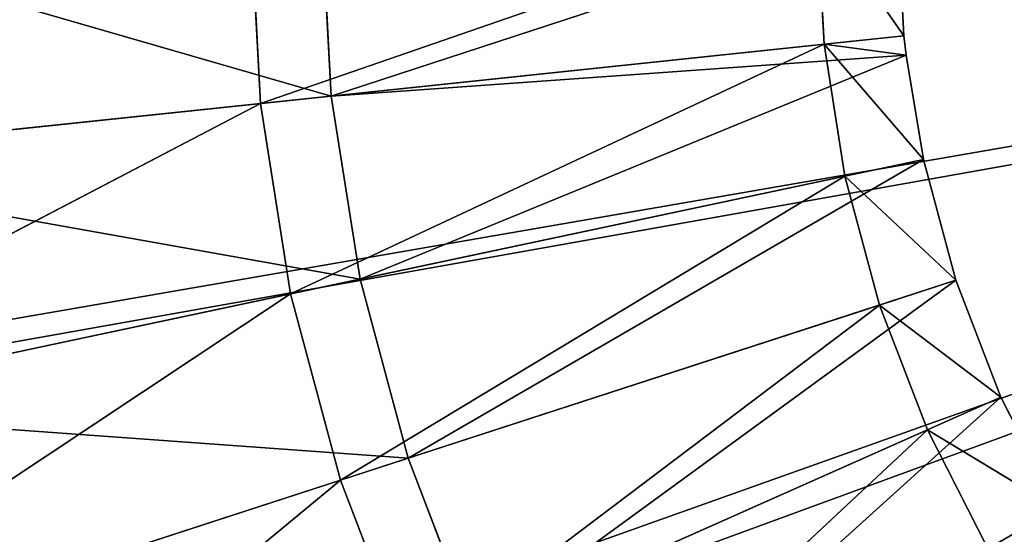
# Model space of a CAD drawing. Extents: x 444 to 584, y 0 to 210.
# Tile 96 of 256: x 505.35 to 509.24, y 67.54 to 69.57. Entities that reach past the tile are written whole.
import ezdxf

# ---------------------------------------------------------------- set-up
doc = ezdxf.new("R2010")
doc.units = 0
doc.header["$LTSCALE"] = 25.4
doc.layers.get('0').update_dxf_attribs({"color": 13, "linetype": 'CONTINUOUS'})

# ---------------------------------------------------------------- blocks, each defined once
blk = doc.blocks.new('DOT-9378-8826_STL')
at = {"color": 250}
for p, q in [((65.8102, 107.8233, 140.527), (63.583, 107.5719, 140.7611)), ((65.8102, 107.8233, 140.527), (63.583, 107.5719, 140.7611)), ((65.7826, 107.8233, 140), (63.583, 107.5719, 140.7611)), ((65.7826, 107.8233, 140), (63.583, 107.5719, 140.7611)), ((65.8928, 107.8233, 141.0482), (63.7022, 107.5719, 141.5138)), ((65.8928, 107.8233, 141.0482), (63.7022, 107.5719, 141.5138)), ((65.8102, 107.8233, 140.527), (63.7022, 107.5719, 141.5138)), ((65.8102, 107.8233, 140.527), (63.7022, 107.5719, 141.5138)), ((66.0294, 107.8233, 141.5579), (63.8995, 107.5719, 142.2499)), ((66.0294, 107.8233, 141.5579), (63.8995, 107.5719, 142.2499)), ((65.8928, 107.8233, 141.0482), (63.8995, 107.5719, 142.2499)), ((65.8928, 107.8233, 141.0482), (63.8995, 107.5719, 142.2499)), ((66.2185, 107.8233, 142.0505), (64.1726, 107.5719, 142.9614)), ((66.2185, 107.8233, 142.0505), (64.1726, 107.5719, 142.9614)), ((66.0294, 107.8233, 141.5579), (64.1726, 107.5719, 142.9614)), ((66.0294, 107.8233, 141.5579), (64.1726, 107.5719, 142.9614)), ((66.2185, 107.8233, 142.0505), (64.5186, 107.5719, 143.6404)), ((66.2185, 107.8233, 142.0505), (64.5186, 107.5719, 143.6404)), ((66.1258, 107.8274, 140.4938), (65.7826, 107.8233, 140)), ((66.1258, 107.8274, 140.4938), (65.7826, 107.8233, 140)), ((65.8102, 107.8233, 140.527), (65.7826, 107.8233, 140)), ((65.8102, 107.8233, 140.527), (65.7826, 107.8233, 140)), ((66.1258, 107.8274, 140.4938), (65.8102, 107.8233, 140.527)), ((65.8102, 107.8233, 140.527), (66.1343, 107.8274, 140.5694)), ((66.2031, 107.8274, 140.9822), (65.8102, 107.8233, 140.527)), ((66.2031, 107.8274, 140.9822), (65.8102, 107.8233, 140.527)), ((65.8102, 107.8233, 140.527), (66.1343, 107.8274, 140.5694)), ((66.1258, 107.8274, 140.4938), (65.8102, 107.8233, 140.527)), ((65.8928, 107.8233, 141.0482), (65.8102, 107.8233, 140.527)), ((65.8928, 107.8233, 141.0482), (65.8102, 107.8233, 140.527)), ((66.3311, 107.8274, 141.4598), (65.8928, 107.8233, 141.0482)), ((66.3311, 107.8274, 141.4598), (65.8928, 107.8233, 141.0482)), ((66.2031, 107.8274, 140.9822), (65.8928, 107.8233, 141.0482)), ((66.2031, 107.8274, 140.9822), (65.8928, 107.8233, 141.0482)), ((66.0294, 107.8233, 141.5579), (65.8928, 107.8233, 141.0482)), ((66.0294, 107.8233, 141.5579), (65.8928, 107.8233, 141.0482)), ((66.5083, 107.8274, 141.9214), (66.0294, 107.8233, 141.5579)), ((66.5083, 107.8274, 141.9214), (66.0294, 107.8233, 141.5579)), ((66.3311, 107.8274, 141.4598), (66.0294, 107.8233, 141.5579)), ((66.3311, 107.8274, 141.4598), (66.0294, 107.8233, 141.5579)), ((66.2185, 107.8233, 142.0505), (66.0294, 107.8233, 141.5579)), ((66.2185, 107.8233, 142.0505), (66.0294, 107.8233, 141.5579)), ((66.0999, 107.8274, 140), (66.1258, 106.8274, 140.4938)), ((66.0999, 107.8274, 140), (66.1258, 106.8274, 140.4938)), ((66.0999, 107.8274, 140), (66.1258, 107.8274, 140.4938)), ((66.0999, 107.8274, 140), (66.1258, 107.8274, 140.4938)), ((66.1258, 107.8274, 140.4938), (66.1258, 106.8274, 140.4938)), ((66.1258, 107.8274, 140.4938), (66.1258, 106.8274, 140.4938)), ((66.1258, 107.8274, 140.4938), (66.1343, 106.8274, 140.5694)), ((66.1258, 107.8274, 140.4938), (66.1343, 106.8274, 140.5694)), ((66.1258, 107.8274, 140.4938), (66.1343, 107.8274, 140.5694)), ((66.1258, 107.8274, 140.4938), (66.1343, 107.8274, 140.5694)), ((66.1343, 107.8274, 140.5694), (66.1343, 106.8274, 140.5694)), ((66.1343, 107.8274, 140.5694), (66.1343, 106.8274, 140.5694)), ((66.1343, 107.8274, 140.5694), (66.2031, 106.8274, 140.9822)), ((66.1343, 107.8274, 140.5694), (66.2031, 106.8274, 140.9822)), ((66.1343, 107.8274, 140.5694), (66.2031, 107.8274, 140.9822)), ((66.1343, 107.8274, 140.5694), (66.2031, 107.8274, 140.9822)), ((66.2031, 107.8274, 140.9822), (66.2031, 106.8274, 140.9822)), ((66.2031, 107.8274, 140.9822), (66.2031, 106.8274, 140.9822)), ((66.2031, 107.8274, 140.9822), (66.3311, 106.8274, 141.4598)), ((66.2031, 107.8274, 140.9822), (66.3311, 106.8274, 141.4598)), ((66.2031, 107.8274, 140.9822), (66.3311, 107.8274, 141.4598)), ((66.2031, 107.8274, 140.9822), (66.3311, 107.8274, 141.4598)), ((66.7328, 107.8274, 142.362), (66.2185, 107.8233, 142.0505)), ((66.7328, 107.8274, 142.362), (66.2185, 107.8233, 142.0505)), ((66.5083, 107.8274, 141.9214), (66.2185, 107.8233, 142.0505)), ((66.5083, 107.8274, 141.9214), (66.2185, 107.8233, 142.0505)), ((66.458, 107.8233, 142.5207), (66.2185, 107.8233, 142.0505)), ((66.458, 107.8233, 142.5207), (66.2185, 107.8233, 142.0505)), ((66.3311, 107.8274, 141.4598), (66.3311, 106.8274, 141.4598)), ((66.3311, 107.8274, 141.4598), (66.3311, 106.8274, 141.4598)), ((66.3311, 107.8274, 141.4598), (66.5083, 106.8274, 141.9214)), ((66.3311, 107.8274, 141.4598), (66.5083, 106.8274, 141.9214)), ((66.3311, 107.8274, 141.4598), (66.5083, 107.8274, 141.9214)), ((66.3311, 107.8274, 141.4598), (66.5083, 107.8274, 141.9214)), ((66.5083, 107.8274, 141.9214), (66.5083, 106.8274, 141.9214)), ((66.5083, 107.8274, 141.9214), (66.5083, 106.8274, 141.9214)), ((66.5083, 107.8274, 141.9214), (66.7328, 106.8274, 142.362)), ((66.5083, 107.8274, 141.9214), (66.7328, 106.8274, 142.362)), ((66.5083, 107.8274, 141.9214), (66.7328, 107.8274, 142.362)), ((66.5083, 107.8274, 141.9214), (66.7328, 107.8274, 142.362)), ((63.583, 107.5719, 140.7611), (60.9076, 106.8577, 141.0423)), ((63.583, 107.5719, 140.7611), (60.9076, 106.8577, 141.0423)), ((63.7022, 107.5719, 141.5138), (61.0709, 106.8577, 142.0731)), ((63.7022, 107.5719, 141.5138), (61.0709, 106.8577, 142.0731)), ((63.583, 107.5719, 140.7611), (61.0709, 106.8577, 142.0731)), ((63.583, 107.5719, 140.7611), (61.0709, 106.8577, 142.0731)), ((63.8995, 107.5719, 142.2499), (61.341, 106.8577, 143.0812)), ((63.8995, 107.5719, 142.2499), (61.341, 106.8577, 143.0812)), ((63.7022, 107.5719, 141.5138), (61.341, 106.8577, 143.0812)), ((63.7022, 107.5719, 141.5138), (61.341, 106.8577, 143.0812)), ((63.8995, 107.5719, 142.2499), (61.7151, 106.8577, 144.0555)), ((63.8995, 107.5719, 142.2499), (61.7151, 106.8577, 144.0555)), ((63.583, 107.5719, 140.7611), (63.5431, 107.5719, 140)), ((63.583, 107.5719, 140.7611), (63.5431, 107.5719, 140)), ((63.7022, 107.5719, 141.5138), (63.583, 107.5719, 140.7611)), ((63.7022, 107.5719, 141.5138), (63.583, 107.5719, 140.7611)), ((63.8995, 107.5719, 142.2499), (63.7022, 107.5719, 141.5138)), ((63.8995, 107.5719, 142.2499), (63.7022, 107.5719, 141.5138)), ((64.1726, 107.5719, 142.9614), (63.8995, 107.5719, 142.2499)), ((64.1726, 107.5719, 142.9614), (63.8995, 107.5719, 142.2499)), ((63.8623, 106.6075, 140.7317), (66.1343, 106.8274, 140.5694)), ((66.0999, 106.8274, 140), (63.8623, 106.6075, 140.7317)), ((66.0999, 106.8274, 140), (63.8623, 106.6075, 140.7317)), ((66.1258, 106.8274, 140.4938), (63.8623, 106.6075, 140.7317)), ((66.1258, 106.8274, 140.4938), (63.8623, 106.6075, 140.7317)), ((63.8623, 106.6075, 140.7317), (66.1343, 106.8274, 140.5694)), ((66.1343, 106.8274, 140.5694), (63.9769, 106.6075, 141.4554)), ((66.1343, 106.8274, 140.5694), (63.9769, 106.6075, 141.4554)), ((66.2031, 106.8274, 140.9822), (63.9769, 106.6075, 141.4554)), ((66.2031, 106.8274, 140.9822), (63.9769, 106.6075, 141.4554)), ((66.2031, 106.8274, 140.9822), (64.1666, 106.6075, 142.1631)), ((66.2031, 106.8274, 140.9822), (64.1666, 106.6075, 142.1631)), ((66.3311, 106.8274, 141.4598), (64.1666, 106.6075, 142.1631)), ((66.3311, 106.8274, 141.4598), (64.1666, 106.6075, 142.1631)), ((66.3311, 106.8274, 141.4598), (64.4291, 106.6075, 142.8472)), ((66.3311, 106.8274, 141.4598), (64.4291, 106.6075, 142.8472)), ((66.5083, 106.8274, 141.9214), (64.4291, 106.6075, 142.8472)), ((66.5083, 106.8274, 141.9214), (64.4291, 106.6075, 142.8472)), ((66.5083, 106.8274, 141.9214), (64.7618, 106.6075, 143.5)), ((66.5083, 106.8274, 141.9214), (64.7618, 106.6075, 143.5)), ((66.0999, 106.8274, 140), (66.1258, 106.8274, 140.4938)), ((66.0999, 106.8274, 140), (66.1258, 106.8274, 140.4938)), ((66.1258, 106.8274, 140.4938), (66.1343, 106.8274, 140.5694)), ((66.1258, 106.8274, 140.4938), (66.1343, 106.8274, 140.5694)), ((66.1343, 106.8274, 140.5694), (66.2031, 106.8274, 140.9822)), ((66.1343, 106.8274, 140.5694), (66.2031, 106.8274, 140.9822)), ((66.2031, 106.8274, 140.9822), (66.3311, 106.8274, 141.4598)), ((66.2031, 106.8274, 140.9822), (66.3311, 106.8274, 141.4598)), ((66.3311, 106.8274, 141.4598), (66.5083, 106.8274, 141.9214)), ((66.3311, 106.8274, 141.4598), (66.5083, 106.8274, 141.9214)), ((66.5083, 106.8274, 141.9214), (66.7328, 106.8274, 142.362)), ((66.5083, 106.8274, 141.9214), (66.7328, 106.8274, 142.362)), ((61.3298, 105.9616, 140), (63.8623, 106.6075, 140.7317)), ((61.3298, 105.9616, 140), (63.8623, 106.6075, 140.7317)), ((61.3818, 105.9616, 140.9924), (63.9769, 106.6075, 141.4554)), ((61.3818, 105.9616, 140.9924), (63.9769, 106.6075, 141.4554)), ((61.3818, 105.9616, 140.9924), (63.8623, 106.6075, 140.7317)), ((61.3818, 105.9616, 140.9924), (63.8623, 106.6075, 140.7317)), ((61.5373, 105.9616, 141.9739), (64.1666, 106.6075, 142.1631)), ((61.5373, 105.9616, 141.9739), (64.1666, 106.6075, 142.1631)), ((61.5373, 105.9616, 141.9739), (63.9769, 106.6075, 141.4554)), ((61.5373, 105.9616, 141.9739), (63.9769, 106.6075, 141.4554)), ((61.7945, 105.9616, 142.9338), (64.1666, 106.6075, 142.1631)), ((61.7945, 105.9616, 142.9338), (64.1666, 106.6075, 142.1631)), ((63.8623, 106.6075, 140.7317), (63.8239, 106.6075, 140)), ((63.8623, 106.6075, 140.7317), (63.8239, 106.6075, 140)), ((63.9769, 106.6075, 141.4554), (63.8623, 106.6075, 140.7317)), ((63.9769, 106.6075, 141.4554), (63.8623, 106.6075, 140.7317)), ((64.1666, 106.6075, 142.1631), (63.9769, 106.6075, 141.4554)), ((64.1666, 106.6075, 142.1631), (63.9769, 106.6075, 141.4554)), ((64.4291, 106.6075, 142.8472), (64.1666, 106.6075, 142.1631)), ((64.4291, 106.6075, 142.8472), (64.1666, 106.6075, 142.1631)), ((45.7772, 77.7564, 144.5264), (71.915, 85.0075, 140)), ((45.7772, 77.7564, 144.5264), (71.915, 85.0075, 140)), ((46.8516, 78.0544, 148.9292), (71.915, 85.0075, 140)), ((46.8516, 78.0544, 148.9292), (71.915, 85.0075, 140)), ((47.014, 77.0617, 144.4785), (72.1823, 84.0439, 140)), ((47.014, 77.0617, 144.4785), (72.1823, 84.0439, 140)), ((48.1054, 77.3645, 148.8282), (72.1823, 84.0439, 140)), ((48.1054, 77.3645, 148.8282), (72.1823, 84.0439, 140))]:
    blk.add_line(p, q, dxfattribs=at)
mesh = blk.add_polyface(dxfattribs=at)
corners = [(63.583, 107.5719, 140.7611), (65.7826, 107.8233, 140), (63.5431, 107.5719, 140)]
mesh.append_faces([[corners[k] for k in face] for face in [(0, 1, 2)]], dxfattribs={"color": 250})
mesh = blk.add_polyface(dxfattribs=at)
corners = [(63.7022, 107.5719, 141.5138), (65.8102, 107.8233, 140.527), (63.583, 107.5719, 140.7611)]
mesh.append_faces([[corners[k] for k in face] for face in [(0, 1, 2)]], dxfattribs={"color": 250})
mesh = blk.add_polyface(dxfattribs=at)
corners = [(63.583, 107.5719, 140.7611), (65.8102, 107.8233, 140.527), (65.7826, 107.8233, 140)]
mesh.append_faces([[corners[k] for k in face] for face in [(0, 1, 2)]], dxfattribs={"color": 250})
mesh = blk.add_polyface(dxfattribs=at)
corners = [(63.8995, 107.5719, 142.2499), (65.8928, 107.8233, 141.0482), (63.7022, 107.5719, 141.5138)]
mesh.append_faces([[corners[k] for k in face] for face in [(0, 1, 2)]], dxfattribs={"color": 250})
mesh = blk.add_polyface(dxfattribs=at)
corners = [(63.7022, 107.5719, 141.5138), (65.8928, 107.8233, 141.0482), (65.8102, 107.8233, 140.527)]
mesh.append_faces([[corners[k] for k in face] for face in [(0, 1, 2)]], dxfattribs={"color": 250})
mesh = blk.add_polyface(dxfattribs=at)
corners = [(64.1726, 107.5719, 142.9614), (66.0294, 107.8233, 141.5579), (63.8995, 107.5719, 142.2499)]
mesh.append_faces([[corners[k] for k in face] for face in [(0, 1, 2)]], dxfattribs={"color": 250})
mesh = blk.add_polyface(dxfattribs=at)
corners = [(63.8995, 107.5719, 142.2499), (66.0294, 107.8233, 141.5579), (65.8928, 107.8233, 141.0482)]
mesh.append_faces([[corners[k] for k in face] for face in [(0, 1, 2)]], dxfattribs={"color": 250})
mesh = blk.add_polyface(dxfattribs=at)
corners = [(64.5186, 107.5719, 143.6404), (66.2185, 107.8233, 142.0505), (64.1726, 107.5719, 142.9614)]
mesh.append_faces([[corners[k] for k in face] for face in [(0, 1, 2)]], dxfattribs={"color": 250})
mesh = blk.add_polyface(dxfattribs=at)
corners = [(64.1726, 107.5719, 142.9614), (66.2185, 107.8233, 142.0505), (66.0294, 107.8233, 141.5579)]
mesh.append_faces([[corners[k] for k in face] for face in [(0, 1, 2)]], dxfattribs={"color": 250})
mesh = blk.add_polyface(dxfattribs=at)
corners = [(64.5186, 107.5719, 143.6404), (66.458, 107.8233, 142.5207), (66.2185, 107.8233, 142.0505)]
mesh.append_faces([[corners[k] for k in face] for face in [(0, 1, 2)]], dxfattribs={"color": 250})
mesh = blk.add_polyface(dxfattribs=at)
corners = [(65.8102, 107.8233, 140.527), (66.1258, 107.8274, 140.4938), (65.7826, 107.8233, 140)]
mesh.append_faces([[corners[k] for k in face] for face in [(0, 1, 2)]], dxfattribs={"color": 250})
mesh = blk.add_polyface(dxfattribs=at)
corners = [(66.1258, 107.8274, 140.4938), (66.0999, 107.8274, 140), (65.7826, 107.8233, 140)]
mesh.append_faces([[corners[k] for k in face] for face in [(0, 1, 2)]], dxfattribs={"color": 250})
mesh = blk.add_polyface(dxfattribs=at)
corners = [(66.1343, 107.8274, 140.5694), (66.1258, 107.8274, 140.4938), (65.8102, 107.8233, 140.527)]
mesh.append_faces([[corners[k] for k in face] for face in [(0, 1, 2)]], dxfattribs={"color": 250})
mesh = blk.add_polyface(dxfattribs=at)
corners = [(65.8928, 107.8233, 141.0482), (66.2031, 107.8274, 140.9822), (65.8102, 107.8233, 140.527)]
mesh.append_faces([[corners[k] for k in face] for face in [(0, 1, 2)]], dxfattribs={"color": 250})
mesh = blk.add_polyface(dxfattribs=at)
corners = [(66.2031, 107.8274, 140.9822), (66.1343, 107.8274, 140.5694), (65.8102, 107.8233, 140.527)]
mesh.append_faces([[corners[k] for k in face] for face in [(0, 1, 2)]], dxfattribs={"color": 250})
mesh = blk.add_polyface(dxfattribs=at)
corners = [(66.0294, 107.8233, 141.5579), (66.3311, 107.8274, 141.4598), (65.8928, 107.8233, 141.0482)]
mesh.append_faces([[corners[k] for k in face] for face in [(0, 1, 2)]], dxfattribs={"color": 250})
mesh = blk.add_polyface(dxfattribs=at)
corners = [(66.3311, 107.8274, 141.4598), (66.2031, 107.8274, 140.9822), (65.8928, 107.8233, 141.0482)]
mesh.append_faces([[corners[k] for k in face] for face in [(0, 1, 2)]], dxfattribs={"color": 250})
mesh = blk.add_polyface(dxfattribs=at)
corners = [(66.2185, 107.8233, 142.0505), (66.5083, 107.8274, 141.9214), (66.0294, 107.8233, 141.5579)]
mesh.append_faces([[corners[k] for k in face] for face in [(0, 1, 2)]], dxfattribs={"color": 250})
mesh = blk.add_polyface(dxfattribs=at)
corners = [(66.5083, 107.8274, 141.9214), (66.3311, 107.8274, 141.4598), (66.0294, 107.8233, 141.5579)]
mesh.append_faces([[corners[k] for k in face] for face in [(0, 1, 2)]], dxfattribs={"color": 250})
mesh = blk.add_polyface(dxfattribs=at)
corners = [(66.0999, 107.8274, 140), (66.1258, 106.8274, 140.4938), (66.0999, 106.8274, 140)]
mesh.append_faces([[corners[k] for k in face] for face in [(0, 1, 2)]], dxfattribs={"color": 250})
mesh = blk.add_polyface(dxfattribs=at)
corners = [(66.1258, 107.8274, 140.4938), (66.1258, 106.8274, 140.4938), (66.0999, 107.8274, 140)]
mesh.append_faces([[corners[k] for k in face] for face in [(0, 1, 2)]], dxfattribs={"color": 250})
mesh = blk.add_polyface(dxfattribs=at)
corners = [(66.1258, 107.8274, 140.4938), (66.1343, 106.8274, 140.5694), (66.1258, 106.8274, 140.4938)]
mesh.append_faces([[corners[k] for k in face] for face in [(0, 1, 2)]], dxfattribs={"color": 250})
mesh = blk.add_polyface(dxfattribs=at)
corners = [(66.1343, 107.8274, 140.5694), (66.1343, 106.8274, 140.5694), (66.1258, 107.8274, 140.4938)]
mesh.append_faces([[corners[k] for k in face] for face in [(0, 1, 2)]], dxfattribs={"color": 250})
mesh = blk.add_polyface(dxfattribs=at)
corners = [(66.1343, 107.8274, 140.5694), (66.2031, 106.8274, 140.9822), (66.1343, 106.8274, 140.5694)]
mesh.append_faces([[corners[k] for k in face] for face in [(0, 1, 2)]], dxfattribs={"color": 250})
mesh = blk.add_polyface(dxfattribs=at)
corners = [(66.2031, 107.8274, 140.9822), (66.2031, 106.8274, 140.9822), (66.1343, 107.8274, 140.5694)]
mesh.append_faces([[corners[k] for k in face] for face in [(0, 1, 2)]], dxfattribs={"color": 250})
mesh = blk.add_polyface(dxfattribs=at)
corners = [(66.2031, 107.8274, 140.9822), (66.3311, 106.8274, 141.4598), (66.2031, 106.8274, 140.9822)]
mesh.append_faces([[corners[k] for k in face] for face in [(0, 1, 2)]], dxfattribs={"color": 250})
mesh = blk.add_polyface(dxfattribs=at)
corners = [(66.3311, 107.8274, 141.4598), (66.3311, 106.8274, 141.4598), (66.2031, 107.8274, 140.9822)]
mesh.append_faces([[corners[k] for k in face] for face in [(0, 1, 2)]], dxfattribs={"color": 250})
mesh = blk.add_polyface(dxfattribs=at)
corners = [(66.458, 107.8233, 142.5207), (66.7328, 107.8274, 142.362), (66.2185, 107.8233, 142.0505)]
mesh.append_faces([[corners[k] for k in face] for face in [(0, 1, 2)]], dxfattribs={"color": 250})
mesh = blk.add_polyface(dxfattribs=at)
corners = [(66.7328, 107.8274, 142.362), (66.5083, 107.8274, 141.9214), (66.2185, 107.8233, 142.0505)]
mesh.append_faces([[corners[k] for k in face] for face in [(0, 1, 2)]], dxfattribs={"color": 250})
mesh = blk.add_polyface(dxfattribs=at)
corners = [(66.3311, 107.8274, 141.4598), (66.5083, 106.8274, 141.9214), (66.3311, 106.8274, 141.4598)]
mesh.append_faces([[corners[k] for k in face] for face in [(0, 1, 2)]], dxfattribs={"color": 250})
mesh = blk.add_polyface(dxfattribs=at)
corners = [(66.5083, 107.8274, 141.9214), (66.5083, 106.8274, 141.9214), (66.3311, 107.8274, 141.4598)]
mesh.append_faces([[corners[k] for k in face] for face in [(0, 1, 2)]], dxfattribs={"color": 250})
mesh = blk.add_polyface(dxfattribs=at)
corners = [(66.9361, 107.8274, 142.6836), (66.7328, 107.8274, 142.362), (66.458, 107.8233, 142.5207)]
mesh.append_faces([[corners[k] for k in face] for face in [(0, 1, 2)]], dxfattribs={"color": 250})
mesh = blk.add_polyface(dxfattribs=at)
corners = [(66.5083, 107.8274, 141.9214), (66.7328, 106.8274, 142.362), (66.5083, 106.8274, 141.9214)]
mesh.append_faces([[corners[k] for k in face] for face in [(0, 1, 2)]], dxfattribs={"color": 250})
mesh = blk.add_polyface(dxfattribs=at)
corners = [(66.7328, 107.8274, 142.362), (66.7328, 106.8274, 142.362), (66.5083, 107.8274, 141.9214)]
mesh.append_faces([[corners[k] for k in face] for face in [(0, 1, 2)]], dxfattribs={"color": 250})
mesh = blk.add_polyface(dxfattribs=at)
corners = [(60.9076, 106.8577, 141.0423), (63.5431, 107.5719, 140), (60.853, 106.8577, 140)]
mesh.append_faces([[corners[k] for k in face] for face in [(0, 1, 2)]], dxfattribs={"color": 250})
mesh = blk.add_polyface(dxfattribs=at)
corners = [(61.0709, 106.8577, 142.0731), (63.583, 107.5719, 140.7611), (60.9076, 106.8577, 141.0423)]
mesh.append_faces([[corners[k] for k in face] for face in [(0, 1, 2)]], dxfattribs={"color": 250})
mesh = blk.add_polyface(dxfattribs=at)
corners = [(60.9076, 106.8577, 141.0423), (63.583, 107.5719, 140.7611), (63.5431, 107.5719, 140)]
mesh.append_faces([[corners[k] for k in face] for face in [(0, 1, 2)]], dxfattribs={"color": 250})
mesh = blk.add_polyface(dxfattribs=at)
corners = [(61.341, 106.8577, 143.0812), (63.7022, 107.5719, 141.5138), (61.0709, 106.8577, 142.0731)]
mesh.append_faces([[corners[k] for k in face] for face in [(0, 1, 2)]], dxfattribs={"color": 250})
mesh = blk.add_polyface(dxfattribs=at)
corners = [(61.0709, 106.8577, 142.0731), (63.7022, 107.5719, 141.5138), (63.583, 107.5719, 140.7611)]
mesh.append_faces([[corners[k] for k in face] for face in [(0, 1, 2)]], dxfattribs={"color": 250})
mesh = blk.add_polyface(dxfattribs=at)
corners = [(61.7151, 106.8577, 144.0555), (63.8995, 107.5719, 142.2499), (61.341, 106.8577, 143.0812)]
mesh.append_faces([[corners[k] for k in face] for face in [(0, 1, 2)]], dxfattribs={"color": 250})
mesh = blk.add_polyface(dxfattribs=at)
corners = [(61.341, 106.8577, 143.0812), (63.8995, 107.5719, 142.2499), (63.7022, 107.5719, 141.5138)]
mesh.append_faces([[corners[k] for k in face] for face in [(0, 1, 2)]], dxfattribs={"color": 250})
mesh = blk.add_polyface(dxfattribs=at)
corners = [(61.7151, 106.8577, 144.0555), (64.1726, 107.5719, 142.9614), (63.8995, 107.5719, 142.2499)]
mesh.append_faces([[corners[k] for k in face] for face in [(0, 1, 2)]], dxfattribs={"color": 250})
mesh = blk.add_polyface(dxfattribs=at)
corners = [(63.8623, 106.6075, 140.7317), (63.8239, 106.6075, 140), (66.0999, 106.8274, 140)]
mesh.append_faces([[corners[k] for k in face] for face in [(0, 1, 2)]], dxfattribs={"color": 250})
mesh = blk.add_polyface(dxfattribs=at)
corners = [(63.9769, 106.6075, 141.4554), (63.8623, 106.6075, 140.7317), (66.1343, 106.8274, 140.5694)]
mesh.append_faces([[corners[k] for k in face] for face in [(0, 1, 2)]], dxfattribs={"color": 250})
mesh = blk.add_polyface(dxfattribs=at)
corners = [(63.8623, 106.6075, 140.7317), (66.0999, 106.8274, 140), (66.1258, 106.8274, 140.4938)]
mesh.append_faces([[corners[k] for k in face] for face in [(0, 1, 2)]], dxfattribs={"color": 250})
mesh = blk.add_polyface(dxfattribs=at)
corners = [(63.8623, 106.6075, 140.7317), (66.1258, 106.8274, 140.4938), (66.1343, 106.8274, 140.5694)]
mesh.append_faces([[corners[k] for k in face] for face in [(0, 1, 2)]], dxfattribs={"color": 250})
mesh = blk.add_polyface(dxfattribs=at)
corners = [(63.9769, 106.6075, 141.4554), (66.1343, 106.8274, 140.5694), (66.2031, 106.8274, 140.9822)]
mesh.append_faces([[corners[k] for k in face] for face in [(0, 1, 2)]], dxfattribs={"color": 250})
mesh = blk.add_polyface(dxfattribs=at)
corners = [(64.1666, 106.6075, 142.1631), (63.9769, 106.6075, 141.4554), (66.2031, 106.8274, 140.9822)]
mesh.append_faces([[corners[k] for k in face] for face in [(0, 1, 2)]], dxfattribs={"color": 250})
mesh = blk.add_polyface(dxfattribs=at)
corners = [(64.1666, 106.6075, 142.1631), (66.2031, 106.8274, 140.9822), (66.3311, 106.8274, 141.4598)]
mesh.append_faces([[corners[k] for k in face] for face in [(0, 1, 2)]], dxfattribs={"color": 250})
mesh = blk.add_polyface(dxfattribs=at)
corners = [(64.4291, 106.6075, 142.8472), (64.1666, 106.6075, 142.1631), (66.3311, 106.8274, 141.4598)]
mesh.append_faces([[corners[k] for k in face] for face in [(0, 1, 2)]], dxfattribs={"color": 250})
mesh = blk.add_polyface(dxfattribs=at)
corners = [(64.4291, 106.6075, 142.8472), (66.3311, 106.8274, 141.4598), (66.5083, 106.8274, 141.9214)]
mesh.append_faces([[corners[k] for k in face] for face in [(0, 1, 2)]], dxfattribs={"color": 250})
mesh = blk.add_polyface(dxfattribs=at)
corners = [(64.7618, 106.6075, 143.5), (64.4291, 106.6075, 142.8472), (66.5083, 106.8274, 141.9214)]
mesh.append_faces([[corners[k] for k in face] for face in [(0, 1, 2)]], dxfattribs={"color": 250})
mesh = blk.add_polyface(dxfattribs=at)
corners = [(64.7618, 106.6075, 143.5), (66.5083, 106.8274, 141.9214), (66.7328, 106.8274, 142.362)]
mesh.append_faces([[corners[k] for k in face] for face in [(0, 1, 2)]], dxfattribs={"color": 250})
mesh = blk.add_polyface(dxfattribs=at)
corners = [(65.1608, 106.6075, 144.1145), (64.7618, 106.6075, 143.5), (66.7328, 106.8274, 142.362)]
mesh.append_faces([[corners[k] for k in face] for face in [(0, 1, 2)]], dxfattribs={"color": 250})
mesh = blk.add_polyface(dxfattribs=at)
corners = [(65.1608, 106.6075, 144.1145), (66.7328, 106.8274, 142.362), (66.9361, 106.8274, 142.6836)]
mesh.append_faces([[corners[k] for k in face] for face in [(0, 1, 2)]], dxfattribs={"color": 250})
mesh = blk.add_polyface(dxfattribs=at)
corners = [(61.3818, 105.9616, 140.9924), (61.3298, 105.9616, 140), (63.8623, 106.6075, 140.7317)]
mesh.append_faces([[corners[k] for k in face] for face in [(0, 1, 2)]], dxfattribs={"color": 250})
mesh = blk.add_polyface(dxfattribs=at)
corners = [(63.8623, 106.6075, 140.7317), (61.3298, 105.9616, 140), (63.8239, 106.6075, 140)]
mesh.append_faces([[corners[k] for k in face] for face in [(0, 1, 2)]], dxfattribs={"color": 250})
mesh = blk.add_polyface(dxfattribs=at)
corners = [(61.5373, 105.9616, 141.9739), (61.3818, 105.9616, 140.9924), (63.9769, 106.6075, 141.4554)]
mesh.append_faces([[corners[k] for k in face] for face in [(0, 1, 2)]], dxfattribs={"color": 250})
mesh = blk.add_polyface(dxfattribs=at)
corners = [(63.9769, 106.6075, 141.4554), (61.3818, 105.9616, 140.9924), (63.8623, 106.6075, 140.7317)]
mesh.append_faces([[corners[k] for k in face] for face in [(0, 1, 2)]], dxfattribs={"color": 250})
mesh = blk.add_polyface(dxfattribs=at)
corners = [(61.7945, 105.9616, 142.9338), (61.5373, 105.9616, 141.9739), (64.1666, 106.6075, 142.1631)]
mesh.append_faces([[corners[k] for k in face] for face in [(0, 1, 2)]], dxfattribs={"color": 250})
mesh = blk.add_polyface(dxfattribs=at)
corners = [(64.1666, 106.6075, 142.1631), (61.5373, 105.9616, 141.9739), (63.9769, 106.6075, 141.4554)]
mesh.append_faces([[corners[k] for k in face] for face in [(0, 1, 2)]], dxfattribs={"color": 250})
mesh = blk.add_polyface(dxfattribs=at)
corners = [(61.7945, 105.9616, 142.9338), (64.1666, 106.6075, 142.1631), (64.4291, 106.6075, 142.8472)]
mesh.append_faces([[corners[k] for k in face] for face in [(0, 1, 2)]], dxfattribs={"color": 250})
mesh = blk.add_polyface(dxfattribs=at)
corners = [(45.7772, 77.7564, 144.5264), (71.915, 85.0075, 140), (45.4158, 77.6561, 140)]
mesh.append_faces([[corners[k] for k in face] for face in [(0, 1, 2)]], dxfattribs={"color": 250})
mesh = blk.add_polyface(dxfattribs=at)
corners = [(46.8516, 78.0544, 148.9292), (71.915, 85.0075, 140), (45.7772, 77.7564, 144.5264)]
mesh.append_faces([[corners[k] for k in face] for face in [(0, 1, 2)]], dxfattribs={"color": 250})
mesh = blk.add_polyface(dxfattribs=at)
corners = [(48.6096, 78.5421, 153.0885), (71.915, 85.0075, 140), (46.8516, 78.0544, 148.9292)]
mesh.append_faces([[corners[k] for k in face] for face in [(0, 1, 2)]], dxfattribs={"color": 250})
mesh = blk.add_polyface(dxfattribs=at)
corners = [(51.0034, 79.2062, 156.8909), (71.915, 85.0075, 140), (48.6096, 78.5421, 153.0885)]
mesh.append_faces([[corners[k] for k in face] for face in [(0, 1, 2)]], dxfattribs={"color": 250})
mesh = blk.add_polyface(dxfattribs=at)
corners = [(53.9676, 80.0285, 160.2324), (71.915, 85.0075, 140), (51.0034, 79.2062, 156.8909)]
mesh.append_faces([[corners[k] for k in face] for face in [(0, 1, 2)]], dxfattribs={"color": 250})
mesh = blk.add_polyface(dxfattribs=at)
corners = [(57.4213, 80.9867, 163.0221), (71.915, 85.0075, 140), (53.9676, 80.0285, 160.2324)]
mesh.append_faces([[corners[k] for k in face] for face in [(0, 1, 2)]], dxfattribs={"color": 250})
mesh = blk.add_polyface(dxfattribs=at)
corners = [(61.2704, 82.0545, 165.1838), (71.915, 85.0075, 140), (57.4213, 80.9867, 163.0221)]
mesh.append_faces([[corners[k] for k in face] for face in [(0, 1, 2)]], dxfattribs={"color": 250})
mesh = blk.add_polyface(dxfattribs=at)
corners = [(65.4098, 83.2028, 166.6585), (71.915, 85.0075, 140), (61.2704, 82.0545, 165.1838)]
mesh.append_faces([[corners[k] for k in face] for face in [(0, 1, 2)]], dxfattribs={"color": 250})
mesh = blk.add_polyface(dxfattribs=at)
corners = [(69.7267, 84.4004, 167.4061), (71.915, 85.0075, 140), (65.4098, 83.2028, 166.6585)]
mesh.append_faces([[corners[k] for k in face] for face in [(0, 1, 2)]], dxfattribs={"color": 250})
mesh = blk.add_polyface(dxfattribs=at)
corners = [(47.014, 77.0617, 144.4785), (46.6467, 76.9598, 140), (72.1823, 84.0439, 140)]
mesh.append_faces([[corners[k] for k in face] for face in [(0, 1, 2)]], dxfattribs={"color": 250})
mesh = blk.add_polyface(dxfattribs=at)
corners = [(48.1054, 77.3645, 148.8282), (47.014, 77.0617, 144.4785), (72.1823, 84.0439, 140)]
mesh.append_faces([[corners[k] for k in face] for face in [(0, 1, 2)]], dxfattribs={"color": 250})
mesh = blk.add_polyface(dxfattribs=at)
corners = [(49.8894, 77.8594, 152.9239), (48.1054, 77.3645, 148.8282), (72.1823, 84.0439, 140)]
mesh.append_faces([[corners[k] for k in face] for face in [(0, 1, 2)]], dxfattribs={"color": 250})
mesh = blk.add_polyface(dxfattribs=at)
corners = [(52.3147, 78.5322, 156.6478), (49.8894, 77.8594, 152.9239), (72.1823, 84.0439, 140)]
mesh.append_faces([[corners[k] for k in face] for face in [(0, 1, 2)]], dxfattribs={"color": 250})
mesh = blk.add_polyface(dxfattribs=at)
corners = [(55.3116, 79.3636, 159.8928), (52.3147, 78.5322, 156.6478), (72.1823, 84.0439, 140)]
mesh.append_faces([[corners[k] for k in face] for face in [(0, 1, 2)]], dxfattribs={"color": 250})
mesh = blk.add_polyface(dxfattribs=at)
corners = [(58.7938, 80.3297, 162.5655), (55.3116, 79.3636, 159.8928), (72.1823, 84.0439, 140)]
mesh.append_faces([[corners[k] for k in face] for face in [(0, 1, 2)]], dxfattribs={"color": 250})
mesh = blk.add_polyface(dxfattribs=at)
corners = [(62.6612, 81.4025, 164.5891), (58.7938, 80.3297, 162.5655), (72.1823, 84.0439, 140)]
mesh.append_faces([[corners[k] for k in face] for face in [(0, 1, 2)]], dxfattribs={"color": 250})
mesh = blk.add_polyface(dxfattribs=at)
corners = [(66.8025, 82.5514, 165.9052), (62.6612, 81.4025, 164.5891), (72.1823, 84.0439, 140)]
mesh.append_faces([[corners[k] for k in face] for face in [(0, 1, 2)]], dxfattribs={"color": 250})
mesh = blk.add_polyface(dxfattribs=at)
corners = [(45.7772, 77.7564, 144.5264), (45.4158, 77.6561, 140), (67.1631, 0.6678, 144.5264)]
mesh.append_faces([[corners[k] for k in face] for face in [(0, 1, 2)]], dxfattribs={"color": 250})
mesh = blk.add_polyface(dxfattribs=at)
corners = [(45.4158, 77.6561, 140), (66.8017, 0.5676, 140), (67.1631, 0.6678, 144.5264)]
mesh.append_faces([[corners[k] for k in face] for face in [(0, 1, 2)]], dxfattribs={"color": 250})
mesh = blk.add_polyface(dxfattribs=at)
corners = [(47.014, 77.0617, 144.4785), (68.1326, 0.9368, 144.4785), (46.6467, 76.9598, 140)]
mesh.append_faces([[corners[k] for k in face] for face in [(0, 1, 2)]], dxfattribs={"color": 250})
mesh = blk.add_polyface(dxfattribs=at)
corners = [(46.6467, 76.9598, 140), (68.1326, 0.9368, 144.4785), (67.7653, 0.8349, 140)]
mesh.append_faces([[corners[k] for k in face] for face in [(0, 1, 2)]], dxfattribs={"color": 250})

msp = doc.modelspace()

# ---------------------------------------------------------------- block references
at = {"color": 0, "extrusion": (0, -1, -4.44089e-16)}
msp.add_blockref('DOT-9378-8826_STL', (442.7197, 1337.9628, -210), dxfattribs=at)

doc.saveas('drawing.dxf')
